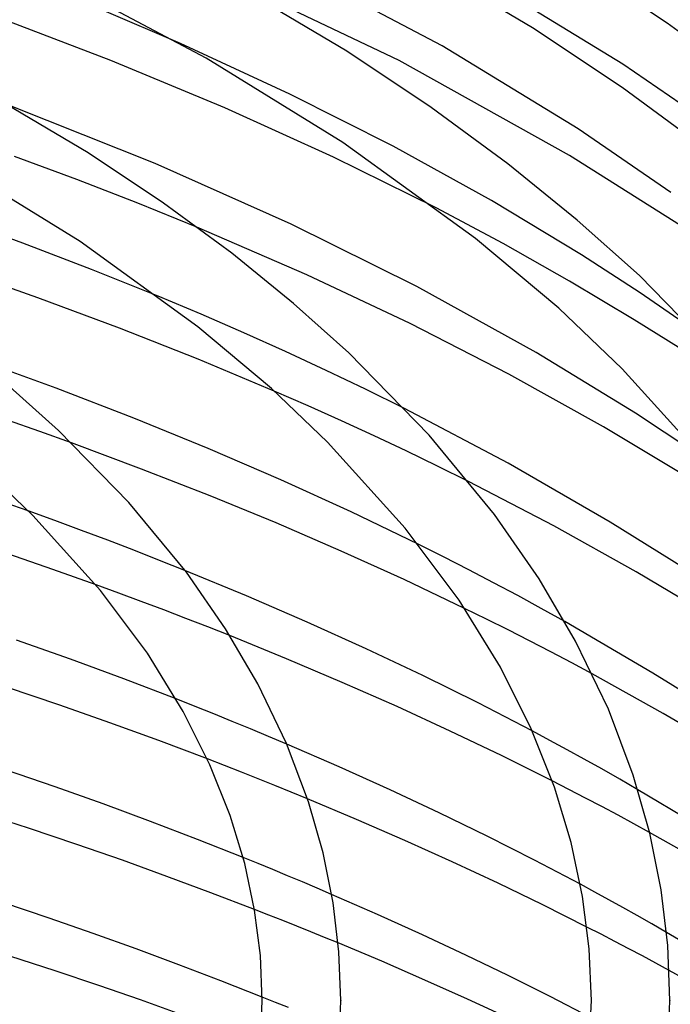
# Model space of a CAD drawing. Header units: millimetres. Extents: x -221 to 221, y -112 to 248.
# Tile 77 of 79: x 103 to 136, y 163 to 213. Entities that reach past the tile are written whole.
import ezdxf

# ---------------------------------------------------------------- set-up
doc = ezdxf.new("R2010")
doc.units = ezdxf.units.MM
doc.layers.add('HIDDEN', color=7, linetype='Continuous')
doc.layers.add('THICK', color=7, linetype='Continuous')

msp = doc.modelspace()

# ---------------------------------------------------------------- linework, layer by layer
at = {"layer": 'HIDDEN'}
for p, q in [((133.608, 210.437), (126.506, 214.765)), ((116.657, 208.917), (111.086, 211.484)), ((138.479, 207.088), (133.608, 210.437)), ((121.918, 206.261), (116.657, 208.917)), ((126.915, 203.497), (121.918, 206.261)), ((105.813, 204.572), (102.636, 205.748)), ((108.922, 203.366), (105.813, 204.572)), ((111.927, 202.147), (108.922, 203.366)), ((131.503, 200.738), (126.915, 203.497)), ((127.505, 201.319), (124.093, 203.126)), ((130.889, 199.407), (127.505, 201.319)), ((134.479, 198.807), (131.503, 200.738)), ((134.187, 197.441), (130.889, 199.407)), ((137.25, 196.897), (134.479, 198.807)), ((112.139, 197.717), (109.947, 198.637)), ((114.309, 196.776), (112.139, 197.717)), ((136.556, 195.96), (134.187, 197.441)), ((116.437, 195.821), (114.309, 196.776)), ((118.505, 194.863), (116.437, 195.821)), ((120.508, 193.903), (118.505, 194.863)), ((117.582, 193.06), (115.857, 193.813)), ((122.49, 192.922), (120.508, 193.903)), ((119.283, 192.299), (117.582, 193.06)), ((103.926, 191.753), (102.289, 192.325)), ((120.949, 191.534), (119.283, 192.299)), ((105.534, 191.177), (103.926, 191.753)), ((122.574, 190.77), (120.949, 191.534)), ((124.169, 190), (122.574, 190.77)), ((125.753, 189.215), (124.169, 190)), ((104.696, 187.225), (103.339, 187.716)), ((106.046, 186.727), (104.696, 187.225)), ((107.386, 186.224), (106.046, 186.727)), ((108.713, 185.715), (107.386, 186.224)), ((124.48, 185.377), (123.185, 186.026)), ((110.024, 185.203), (108.713, 185.715)), ((125.761, 184.723), (124.48, 185.377)), ((111.316, 184.688), (110.024, 185.203)), ((127.02, 184.067), (125.761, 184.723)), ((107.943, 183.541), (106.789, 183.961)), ((128.252, 183.411), (127.02, 184.067)), ((109.091, 183.115), (107.943, 183.541)), ((129.452, 182.759), (128.252, 183.411)), ((110.233, 182.685), (109.091, 183.115)), ((126.656, 182.215), (125.545, 182.76)), ((111.365, 182.252), (110.233, 182.685)), ((130.647, 182.095), (129.452, 182.759)), ((112.487, 181.816), (111.365, 182.252)), ((113.598, 181.377), (112.487, 181.816)), ((127.76, 181.663), (126.656, 182.215)), ((128.854, 181.107), (127.76, 181.663)), ((129.934, 180.548), (128.854, 181.107)), ((130.999, 179.989), (129.934, 180.548)), ((132.044, 179.43), (130.999, 179.989)), ((111.831, 177.775), (110.87, 178.153)), ((112.783, 177.395), (111.831, 177.775)), ((113.723, 177.014), (112.783, 177.395)), ((114.65, 176.634), (113.723, 177.014)), ((115.574, 176.249), (114.65, 176.634)), ((129.887, 176.049), (128.983, 176.53)), ((116.496, 175.86), (115.574, 176.249)), ((130.774, 175.57), (129.887, 176.049)), ((131.642, 175.093), (130.774, 175.57)), ((113.324, 174.768), (112.456, 175.103)), ((114.186, 174.431), (113.324, 174.768)), ((132.528, 174.596), (131.642, 175.093)), ((115.041, 174.093), (114.186, 174.431)), ((133.443, 174.074), (132.528, 174.596)), ((115.888, 173.754), (115.041, 174.093)), ((116.726, 173.415), (115.888, 173.754)), ((130.856, 173.554), (130.003, 173.99)), ((134.369, 173.538), (133.443, 174.074)), ((117.555, 173.075), (116.726, 173.415)), ((131.7, 173.116), (130.856, 173.554)), ((132.535, 172.678), (131.7, 173.116)), ((133.358, 172.24), (132.535, 172.678)), ((134.168, 171.804), (133.358, 172.24)), ((134.964, 171.369), (134.168, 171.804)), ((115.039, 169.783), (114.277, 170.091)), ((115.794, 169.474), (115.039, 169.783)), ((116.543, 169.164), (115.794, 169.474)), ((117.291, 168.851), (116.543, 169.164)), ((118.038, 168.536), (117.291, 168.851)), ((118.782, 168.217), (118.038, 168.536)), ((132.173, 168.336), (131.443, 168.728)), ((132.89, 167.945), (132.173, 168.336)), ((133.598, 167.554), (132.89, 167.945)), ((115.579, 167.167), (114.856, 167.45)), ((134.327, 167.145), (133.598, 167.554)), ((116.298, 166.883), (115.579, 167.167)), ((117.01, 166.599), (116.298, 166.883)), ((135.074, 166.719), (134.327, 167.145)), ((117.718, 166.315), (117.01, 166.599)), ((118.418, 166.03), (117.718, 166.315)), ((132.493, 166.188), (131.778, 166.554)), ((135.83, 166.282), (135.074, 166.719)), ((119.113, 165.744), (118.418, 166.03)), ((133.203, 165.821), (132.493, 166.188)), ((133.906, 165.454), (133.203, 165.821)), ((134.601, 165.086), (133.906, 165.454)), ((135.288, 164.719), (134.601, 165.086)), ((135.967, 164.353), (135.288, 164.719)), ((115.922, 162.726), (115.249, 162.996)), ((115.25, 162.815), (115.25, 162.817)), ((115.25, 162.814), (115.25, 162.815)), ((115.25, 162.812), (115.25, 162.814)), ((115.25, 162.811), (115.25, 162.812)), ((115.25, 162.81), (115.25, 162.811)), ((115.25, 162.808), (115.25, 162.81)), ((132, 162.816), (132, 162.817)), ((132, 162.814), (132, 162.816)), ((132, 162.813), (132, 162.814)), ((132, 162.811), (132, 162.813)), ((132, 162.81), (132, 162.811)), ((132, 162.808), (132, 162.81)), ((116.589, 162.456), (115.922, 162.726))]:
    msp.add_line(p, q, dxfattribs=at)
at = {"layer": 'THICK'}
for p, q in [((129.005, 212.287), (121.694, 216.615)), ((124.401, 211.362), (115.794, 215.907)), ((135.857, 212.523), (131.151, 215.662)), ((112.397, 210.746), (104.684, 214.826)), ((119.558, 211.103), (112.695, 215.166)), ((122.215, 210.616), (112.866, 215.071)), ((107.541, 210.626), (101.422, 212.949)), ((111.086, 211.484), (107.204, 213.144)), ((140.135, 209.377), (135.857, 212.523)), ((133.562, 209.247), (129.005, 212.287)), ((131.333, 207.145), (124.401, 211.362)), ((123.851, 208.238), (119.558, 211.103)), ((113.337, 208.216), (107.541, 210.626)), ((119.357, 206.459), (112.397, 210.746)), ((130.889, 205.797), (122.215, 210.616)), ((106.393, 205.925), (100.281, 209.543)), ((137.691, 206.211), (133.562, 209.247)), ((109.807, 205.376), (102.468, 208.298)), ((118.875, 205.706), (113.337, 208.216)), ((127.755, 205.369), (123.851, 208.238)), ((136.039, 203.916), (131.333, 207.145)), ((126.107, 201.562), (119.357, 206.459)), ((110.217, 203.373), (106.393, 205.925)), ((136.861, 202.025), (130.889, 205.797)), ((116.717, 202.301), (109.807, 205.376)), ((124.093, 203.126), (118.875, 205.706)), ((131.283, 202.51), (127.755, 205.369)), ((105.976, 201.422), (99.801, 205.226)), ((113.696, 200.816), (110.217, 203.373)), ((103.062, 201.332), (99.488, 202.625)), ((123.124, 199.123), (116.717, 202.301)), ((134.447, 199.682), (131.283, 202.51)), ((117.511, 199.727), (111.927, 202.147)), ((106.567, 199.995), (103.062, 201.332)), ((111.969, 197.073), (105.976, 201.422)), ((130.344, 198.019), (126.107, 201.562)), ((116.84, 198.269), (113.696, 200.816)), ((103.833, 198.554), (99.521, 200.059)), ((109.947, 198.637), (106.567, 199.995)), ((122.775, 197.247), (117.511, 199.727)), ((139.03, 195.003), (134.447, 199.682)), ((129.185, 195.77), (123.124, 199.123)), ((107.976, 197.013), (103.833, 198.554)), ((119.66, 195.748), (116.84, 198.269)), ((133.563, 194.939), (130.344, 198.019)), ((111.989, 195.431), (107.976, 197.013)), ((115.72, 193.935), (111.969, 197.073)), ((127.801, 194.677), (122.775, 197.247)), ((104.753, 193.955), (100.709, 195.42)), ((115.857, 193.813), (111.989, 195.431)), ((123.748, 191.574), (119.66, 195.748)), ((134.245, 192.69), (129.185, 195.77)), ((138.041, 190.003), (133.563, 194.939)), ((132.622, 191.993), (127.801, 194.677)), ((104.874, 191.813), (102.397, 194.027)), ((108.706, 192.437), (104.753, 193.955)), ((118.565, 191.213), (115.72, 193.935)), ((127.759, 190.153), (122.49, 192.922)), ((112.496, 190.894), (108.706, 192.437)), ((137.74, 190.369), (134.245, 192.69)), ((108.465, 188.146), (104.874, 191.813)), ((137.113, 189.296), (132.622, 191.993)), ((127.069, 187.536), (123.748, 191.574)), ((109.11, 189.847), (105.534, 191.177)), ((116.199, 189.298), (112.496, 190.894)), ((122.531, 186.84), (118.565, 191.213)), ((103.567, 187.487), (101.096, 189.852)), ((112.595, 188.485), (109.11, 189.847)), ((132.956, 187.148), (127.759, 190.153)), ((119.775, 187.669), (116.199, 189.298)), ((130.09, 186.964), (125.753, 189.215)), ((103.339, 187.716), (101.3, 188.435)), ((115.956, 187.103), (112.595, 188.485)), ((111.386, 184.596), (108.465, 188.146)), ((107.022, 183.678), (103.567, 187.487)), ((123.185, 186.026), (119.775, 187.669)), ((129.338, 184.266), (127.069, 187.536)), ((119.259, 185.676), (115.956, 187.103)), ((125.267, 183.176), (122.531, 186.84)), ((134.288, 184.618), (130.09, 186.964)), ((136.721, 184.804), (132.956, 187.148)), ((104.596, 184.742), (102.297, 185.533)), ((122.47, 184.222), (119.259, 185.676)), ((106.789, 183.961), (104.596, 184.742)), ((114.453, 183.396), (111.316, 184.688)), ((113.382, 181.719), (111.386, 184.596)), ((131.197, 181.098), (129.338, 184.266)), ((138.339, 182.199), (134.288, 184.618)), ((125.545, 182.76), (122.47, 184.222)), ((109.402, 180.49), (107.022, 183.678)), ((117.541, 182.062), (114.453, 183.396)), ((127.368, 179.763), (125.267, 183.176)), ((120.546, 180.704), (117.541, 182.062)), ((135.125, 179.473), (130.647, 182.095)), ((115.018, 178.931), (113.382, 181.719)), ((116.485, 180.203), (113.598, 181.377)), ((105.488, 180.178), (102.744, 181.152)), ((132.865, 177.636), (131.197, 181.098)), ((111.228, 177.522), (109.402, 180.49)), ((123.424, 179.344), (120.546, 180.704)), ((108.202, 179.176), (105.488, 180.178)), ((119.323, 178.999), (116.485, 180.203)), ((128.933, 176.642), (127.368, 179.763)), ((126.24, 177.949), (123.424, 179.344)), ((135.656, 177.416), (132.044, 179.43)), ((138.345, 177.468), (135.125, 179.473)), ((104.945, 177.839), (102.233, 178.756)), ((110.87, 178.153), (108.202, 179.176)), ((116.487, 175.881), (115.018, 178.931)), ((122.113, 177.767), (119.323, 178.999)), ((107.485, 176.947), (104.945, 177.839)), ((124.82, 176.522), (122.113, 177.767)), ((128.983, 176.53), (126.24, 177.949)), ((112.589, 174.81), (111.228, 177.522)), ((134.135, 174.275), (132.865, 177.636)), ((139.28, 175.271), (135.656, 177.416)), ((109.985, 176.036), (107.485, 176.947)), ((127.43, 175.272), (124.82, 176.522)), ((130.119, 173.664), (128.933, 176.642)), ((112.456, 175.103), (109.985, 176.036)), ((117.606, 172.92), (116.487, 175.881)), ((119.157, 174.706), (116.496, 175.86)), ((130.003, 173.99), (127.43, 175.272)), ((113.618, 172.224), (112.589, 174.81)), ((104.711, 173.686), (102.175, 174.558)), ((121.756, 173.535), (119.157, 174.706)), ((134.973, 171.335), (134.135, 174.275)), ((107.149, 172.816), (104.711, 173.686)), ((124.262, 172.361), (121.756, 173.535)), ((130.971, 170.85), (130.119, 173.664)), ((138.006, 171.363), (134.369, 173.538)), ((109.566, 171.922), (107.149, 172.816)), ((120.045, 172.028), (117.555, 173.075)), ((118.344, 170.328), (117.606, 172.92)), ((103.346, 171.585), (100.781, 172.42)), ((126.703, 171.172), (124.262, 172.361)), ((111.947, 171.012), (109.566, 171.922)), ((114.358, 169.783), (113.618, 172.224)), ((122.507, 170.956), (120.045, 172.028)), ((105.81, 170.756), (103.346, 171.585)), ((138.053, 169.617), (134.964, 171.369)), ((135.552, 168.447), (134.973, 171.335)), ((108.129, 169.948), (105.81, 170.756)), ((114.277, 170.091), (111.947, 171.012)), ((124.918, 169.869), (122.507, 170.956)), ((129.108, 169.954), (126.703, 171.172)), ((131.554, 168.111), (130.971, 170.85)), ((118.855, 167.782), (118.344, 170.328)), ((110.394, 169.133), (108.129, 169.948)), ((114.863, 167.407), (114.358, 169.783)), ((127.254, 168.779), (124.918, 169.869)), ((131.443, 168.728), (129.108, 169.954)), ((112.64, 168.298), (110.394, 169.133)), ((129.528, 167.68), (127.254, 168.779)), ((114.856, 167.45), (112.64, 168.298)), ((135.889, 165.621), (135.552, 168.447)), ((104.404, 167.01), (102.039, 167.804)), ((121.117, 167.197), (118.782, 168.217)), ((119.152, 165.29), (118.855, 167.782)), ((131.89, 165.45), (131.554, 168.111)), ((115.154, 165.1), (114.863, 167.407)), ((131.778, 166.554), (129.528, 167.68)), ((106.646, 166.23), (104.404, 167.01)), ((123.401, 166.164), (121.117, 167.197)), ((138.961, 164.426), (135.83, 166.282)), ((108.834, 165.444), (106.646, 166.23)), ((121.332, 164.813), (119.113, 165.744)), ((125.613, 165.13), (123.401, 166.164)), ((111.005, 164.64), (108.834, 165.444)), ((119.25, 162.817), (119.152, 165.29)), ((132, 162.808), (131.89, 165.45)), ((136, 162.817), (135.889, 165.621)), ((104.713, 164.329), (102.405, 165.082)), ((115.25, 162.808), (115.154, 165.1)), ((123.531, 163.861), (121.332, 164.813)), ((127.767, 164.088), (125.613, 165.13)), ((106.94, 163.581), (104.713, 164.329)), ((113.147, 163.822), (111.005, 164.64)), ((138.444, 162.977), (135.967, 164.353)), ((115.249, 162.996), (113.147, 163.822)), ((125.694, 162.895), (123.531, 163.861)), ((129.9, 163.021), (127.767, 164.088)), ((109.054, 162.848), (106.94, 163.581)), ((111.104, 162.116), (109.054, 162.848)), ((115.147, 160.443), (115.25, 162.817)), ((119.135, 160.128), (119.25, 162.808)), ((119.25, 162.817), (119.25, 162.815)), ((119.25, 162.815), (119.25, 162.814)), ((119.25, 162.814), (119.25, 162.812)), ((119.25, 162.812), (119.25, 162.811)), ((119.25, 162.811), (119.25, 162.809)), ((119.25, 162.809), (119.25, 162.808)), ((127.805, 161.924), (125.694, 162.895)), ((131.988, 161.943), (129.9, 163.021)), ((131.881, 160.079), (132, 162.817)), ((135.867, 159.736), (136, 162.808)), ((136, 162.817), (136, 162.816)), ((136, 162.816), (136, 162.814)), ((136, 162.814), (136, 162.813)), ((136, 162.813), (136, 162.811)), ((136, 162.811), (136, 162.809)), ((136, 162.809), (136, 162.808))]:
    msp.add_line(p, q, dxfattribs=at)

doc.saveas('drawing.dxf')
